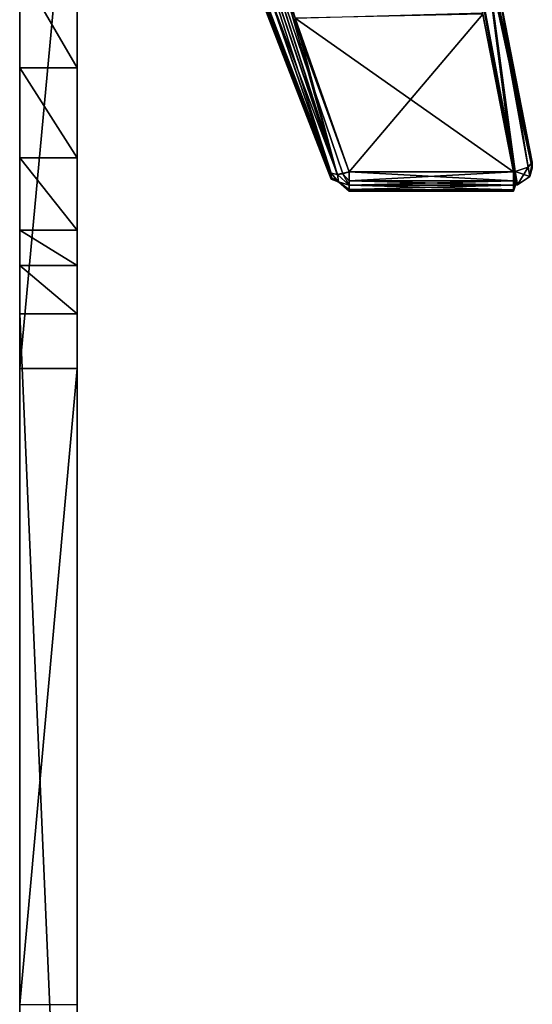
# Model space of a CAD drawing. Header units: inches. Extents: x -5.2 to 5.1, y -2.7 to 6.1.
# Tile 46 of 74: x 4 to 5.1, y -0.7 to 1.3. Entities that reach past the tile are written whole.
import ezdxf

# ---------------------------------------------------------------- set-up
doc = ezdxf.new("R2010")
doc.units = ezdxf.units.IN
doc.header["$LTSCALE"] = 52.148148
doc.header["$MEASUREMENT"] = 0
for name, color, linetype in [('297', 7, 'CONTINUOUS'), ('298', 7, 'CONTINUOUS'), ('299', 7, 'CONTINUOUS'), ('302', 7, 'CONTINUOUS'), ('309', 7, 'CONTINUOUS'), ('310', 7, 'CONTINUOUS'), ('311', 7, 'CONTINUOUS'), ('731', 7, 'CONTINUOUS'), ('734', 7, 'CONTINUOUS'), ('735', 7, 'CONTINUOUS'), ('736', 7, 'CONTINUOUS'), ('737', 7, 'CONTINUOUS'), ('738', 7, 'CONTINUOUS'), ('741', 7, 'CONTINUOUS'), ('742', 7, 'CONTINUOUS'), ('743', 7, 'CONTINUOUS'), ('744', 7, 'CONTINUOUS'), ('750', 7, 'CONTINUOUS'), ('751', 7, 'CONTINUOUS'), ('752', 7, 'CONTINUOUS'), ('753', 7, 'CONTINUOUS'), ('754', 7, 'CONTINUOUS'), ('775', 7, 'CONTINUOUS'), ('776', 7, 'CONTINUOUS'), ('789', 7, 'CONTINUOUS')]:
    doc.layers.add(name, color=color, linetype=linetype)

msp = doc.modelspace()

# ---------------------------------------------------------------- linework, layer by layer
at = {"layer": '297', "linetype": 'Continuous'}
for points in [[(4.154997, 0.580923, 7.165964), (4.154997, 1.198267, 5.840835), (4.154997, 1.848029, 7.48819), (4.154997, 0.580923, 7.165964)], [(4.154997, 1.848029, 7.48819), (4.154997, 1.198267, 5.840835), (4.154997, 1.400958, 5.932615), (4.154997, 1.848029, 7.48819)], [(4.154997, 1.01338, 5.811095), (4.154997, 1.198267, 5.840835), (4.154997, 0.580923, 7.165964), (4.154997, 1.01338, 5.811095)], [(4.154997, 0.864938, 5.92527), (4.154997, 1.01338, 5.811095), (4.154997, 0.580923, 7.165964), (4.154997, 0.864938, 5.92527)], [(4.154997, 0.792693, 5.999274), (4.154997, 0.864938, 5.92527), (4.154997, 0.580923, 7.165964), (4.154997, 0.792693, 5.999274)], [(4.154997, 0.692904, 6.026443), (4.154997, 0.792693, 5.999274), (4.154997, 0.580923, 7.165964), (4.154997, 0.692904, 6.026443)], [(4.154997, -2.02832, 6.026443), (4.154997, 0.692904, 6.026443), (4.154997, -0.725358, 7.122927), (4.154997, -2.02832, 6.026443)], [(4.154997, -0.725358, 7.122927), (4.154997, 0.692904, 6.026443), (4.154997, 0.580923, 7.165964), (4.154997, -0.725358, 7.122927)]]:
    msp.add_3dface(points, dxfattribs=at)
at = {"layer": '298', "linetype": 'Continuous'}
for points in [[(4.154997, 1.198267, 5.840835), (4.154997, 1.01338, 5.811095), (4.036887, 1.198267, 5.840835), (4.154997, 1.198267, 5.840835)], [(4.036887, 1.198267, 5.840835), (4.154997, 1.01338, 5.811095), (4.036887, 1.013371, 5.811098), (4.036887, 1.198267, 5.840835)], [(4.154997, 1.01338, 5.811095), (4.154997, 0.864938, 5.92527), (4.036887, 1.013371, 5.811098), (4.154997, 1.01338, 5.811095)], [(4.036887, 1.013371, 5.811098), (4.154997, 0.864938, 5.92527), (4.036887, 0.864938, 5.92527), (4.036887, 1.013371, 5.811098)]]:
    msp.add_3dface(points, dxfattribs=at)
at = {"layer": '299', "linetype": 'Continuous'}
for points in [[(4.154997, 1.400958, 5.932615), (4.154997, 1.198267, 5.840835), (4.036887, 1.400958, 5.932615), (4.154997, 1.400958, 5.932615)], [(4.154997, 1.198267, 5.840835), (4.036887, 1.198267, 5.840835), (4.036887, 1.400958, 5.932615), (4.154997, 1.198267, 5.840835)]]:
    msp.add_3dface(points, dxfattribs=at)
at = {"layer": '302', "linetype": 'Continuous'}
for points in [[(4.154997, 0.580923, 7.165964), (4.154997, 1.848029, 7.48819), (4.036887, 0.580923, 7.165964), (4.154997, 0.580923, 7.165964)], [(4.154997, 1.848029, 7.48819), (4.036887, 1.848029, 7.48819), (4.036887, 0.580923, 7.165964), (4.154997, 1.848029, 7.48819)], [(4.154997, -0.725358, 7.122927), (4.154997, 0.580923, 7.165964), (4.036887, -0.725358, 7.122927), (4.154997, -0.725358, 7.122927)], [(4.036887, -0.725358, 7.122927), (4.154997, 0.580923, 7.165964), (4.036887, 0.580923, 7.165964), (4.036887, -0.725358, 7.122927)]]:
    msp.add_3dface(points, dxfattribs=at)
at = {"layer": '309', "linetype": 'Continuous'}
for points in [[(4.154997, 0.692904, 6.026443), (4.154997, -2.02832, 6.026443), (4.036887, 0.692904, 6.026443), (4.154997, 0.692904, 6.026443)], [(4.154997, -2.02832, 6.026443), (4.036887, -2.02832, 6.026443), (4.036887, 0.692904, 6.026443), (4.154997, -2.02832, 6.026443)]]:
    msp.add_3dface(points, dxfattribs=at)
at = {"layer": '310', "linetype": 'Continuous'}
for points in [[(4.154997, 0.864938, 5.92527), (4.154997, 0.792693, 5.999274), (4.036887, 0.864938, 5.92527), (4.154997, 0.864938, 5.92527)], [(4.036887, 0.864938, 5.92527), (4.154997, 0.792693, 5.999274), (4.036887, 0.792693, 5.999274), (4.036887, 0.864938, 5.92527)], [(4.154997, 0.792693, 5.999274), (4.154997, 0.692904, 6.026443), (4.036887, 0.792693, 5.999274), (4.154997, 0.792693, 5.999274)], [(4.154997, 0.692904, 6.026443), (4.036887, 0.692904, 6.026443), (4.036887, 0.792693, 5.999274), (4.154997, 0.692904, 6.026443)]]:
    msp.add_3dface(points, dxfattribs=at)
at = {"layer": '311', "linetype": 'Continuous'}
for points in [[(4.036887, 1.198267, 5.840835), (4.036887, 1.013371, 5.811098), (4.036887, 1.848029, 7.48819), (4.036887, 1.198267, 5.840835)], [(4.036887, 1.400958, 5.932615), (4.036887, 1.198267, 5.840835), (4.036887, 1.848029, 7.48819), (4.036887, 1.400958, 5.932615)], [(4.036887, 1.013371, 5.811098), (4.036887, 0.864938, 5.92527), (4.036887, 1.848029, 7.48819), (4.036887, 1.013371, 5.811098)], [(4.036887, 1.848029, 7.48819), (4.036887, 0.864938, 5.92527), (4.036887, 0.792693, 5.999274), (4.036887, 1.848029, 7.48819)], [(4.036887, 0.580923, 7.165964), (4.036887, 1.848029, 7.48819), (4.036887, 0.692904, 6.026443), (4.036887, 0.580923, 7.165964)], [(4.036887, 0.692904, 6.026443), (4.036887, 1.848029, 7.48819), (4.036887, 0.792693, 5.999274), (4.036887, 0.692904, 6.026443)], [(4.036887, -2.02832, 6.026443), (4.036887, 0.580923, 7.165964), (4.036887, 0.692904, 6.026443), (4.036887, -2.02832, 6.026443)], [(4.036887, -0.725358, 7.122927), (4.036887, 0.580923, 7.165964), (4.036887, -2.02832, 6.026443), (4.036887, -0.725358, 7.122927)]]:
    msp.add_3dface(points, dxfattribs=at)
at = {"layer": '731', "linetype": 'Continuous'}
for points in [[(5.089542, 1.004723, -0.165415), (5.022958, 1.345809, -0.271552), (4.945171, 1.681631, -0.14389), (5.089542, 1.004723, -0.165415)], [(4.945171, 1.658915, -0.000003), (5.089542, 1.004723, -0.165415), (4.945171, 1.681631, -0.14389), (4.945171, 1.658915, -0.000003)], [(5.089542, 0.995625, -0.082931), (5.089542, 1.004723, -0.165415), (4.945171, 1.658915, -0.000003), (5.089542, 0.995625, -0.082931)], [(5.089542, 0.992587, -0.000003), (5.089542, 0.995625, -0.082931), (4.945171, 1.658915, -0.000003), (5.089542, 0.992587, -0.000003)]]:
    msp.add_3dface(points, dxfattribs=at)
at = {"layer": '734', "linetype": 'Continuous'}
for points in [[(4.945171, 1.658938, 0.004674), (4.945171, 1.683094, 0.148326), (5.089542, 0.995625, 0.082925), (4.945171, 1.658938, 0.004674)], [(5.089542, 0.995625, 0.082925), (4.945171, 1.683094, 0.148326), (5.089542, 1.004723, 0.165409), (5.089542, 0.995625, 0.082925)], [(5.089542, 1.004723, 0.165409), (4.945171, 1.683094, 0.148326), (5.022961, 1.345792, 0.271542), (5.089542, 1.004723, 0.165409)], [(5.089542, 0.992587, -0.000003), (4.945171, 1.658915, -0.000003), (4.945171, 1.658938, 0.004674), (5.089542, 0.992587, -0.000003)], [(5.089542, 0.992587, -0.000003), (4.945171, 1.658938, 0.004674), (5.089542, 0.995625, 0.082925), (5.089542, 0.992587, -0.000003)]]:
    msp.add_3dface(points, dxfattribs=at)
at = {"layer": '735', "linetype": 'Continuous'}
for points in [[(5.089542, 1.004723, -0.165415), (5.084163, 0.975385, 0.169738), (5.084159, 0.975378, -0.169744), (5.089542, 1.004723, -0.165415)], [(5.089542, 1.004723, -0.165415), (5.089542, 0.995625, -0.082931), (5.084163, 0.975385, 0.169738), (5.089542, 1.004723, -0.165415)], [(5.089542, 0.995625, 0.082925), (5.089542, 1.004723, 0.165409), (5.084163, 0.975385, 0.169738), (5.089542, 0.995625, 0.082925)], [(5.089542, 0.995625, -0.082931), (5.089542, 0.992587, -0.000003), (5.084163, 0.975385, 0.169738), (5.089542, 0.995625, -0.082931)], [(5.089542, 0.992587, -0.000003), (5.089542, 0.995625, 0.082925), (5.084163, 0.975385, 0.169738), (5.089542, 0.992587, -0.000003)], [(5.084163, 0.975385, 0.169738), (5.059402, 0.95841, 0.172242), (5.084159, 0.975378, -0.169744), (5.084163, 0.975385, 0.169738)], [(5.084159, 0.975378, -0.169744), (5.059402, 0.95841, 0.172242), (5.059402, 0.95841, -0.172247), (5.084159, 0.975378, -0.169744)], [(5.051065, 0.957527, -0.172378), (5.055257, 0.957748, -0.172345), (5.051065, 0.948046, -0.086422), (5.051065, 0.957527, -0.172378)], [(5.051065, 0.948046, -0.086422), (5.055257, 0.957748, -0.172345), (5.051065, 0.944881, -0.000003), (5.051065, 0.948046, -0.086422)], [(5.051065, 0.944881, -0.000003), (5.055257, 0.957748, -0.172345), (5.051065, 0.948046, 0.086416), (5.051065, 0.944881, -0.000003)], [(5.051065, 0.948046, 0.086416), (5.055257, 0.957748, -0.172345), (5.051065, 0.957527, 0.172372), (5.051065, 0.948046, 0.086416)], [(5.051065, 0.957527, 0.172372), (5.055257, 0.957748, -0.172345), (5.055257, 0.957748, 0.172339), (5.051065, 0.957527, 0.172372)], [(5.059402, 0.95841, -0.172247), (5.059402, 0.95841, 0.172242), (5.055257, 0.957748, 0.172339), (5.059402, 0.95841, -0.172247)], [(5.055257, 0.957748, -0.172345), (5.059402, 0.95841, -0.172247), (5.055257, 0.957748, 0.172339), (5.055257, 0.957748, -0.172345)]]:
    msp.add_3dface(points, dxfattribs=at)
at = {"layer": '736', "linetype": 'Continuous'}
for points in [[(5.054638, 0.985351, 0.204222), (5.084163, 0.975385, 0.169738), (5.08079, 0.994436, 0.192361), (5.054638, 0.985351, 0.204222)], [(5.084163, 0.975385, 0.169738), (5.089542, 1.004723, 0.165409), (5.08079, 0.994436, 0.192361), (5.084163, 0.975385, 0.169738)], [(5.051065, 0.984637, 0.204174), (5.059402, 0.95841, 0.172242), (5.054638, 0.985351, 0.204222), (5.051065, 0.984637, 0.204174)], [(5.055257, 0.957748, 0.172339), (5.059402, 0.95841, 0.172242), (5.051065, 0.984637, 0.204174), (5.055257, 0.957748, 0.172339)], [(5.051065, 0.966514, 0.192167), (5.055257, 0.957748, 0.172339), (5.051065, 0.984637, 0.204174), (5.051065, 0.966514, 0.192167)], [(5.059402, 0.95841, 0.172242), (5.084163, 0.975385, 0.169738), (5.054638, 0.985351, 0.204222), (5.059402, 0.95841, 0.172242)], [(5.051065, 0.957527, 0.172372), (5.055257, 0.957748, 0.172339), (5.051065, 0.966514, 0.192167), (5.051065, 0.957527, 0.172372)]]:
    msp.add_3dface(points, dxfattribs=at)
at = {"layer": '737', "linetype": 'Continuous'}
for points in [[(4.713446, 0.966516, 0.192169), (5.051065, 0.984637, 0.204174), (4.713445, 0.984637, 0.204174), (4.713446, 0.966516, 0.192169)], [(5.051065, 0.966514, 0.192167), (5.051065, 0.984637, 0.204174), (4.713446, 0.966516, 0.192169), (5.051065, 0.966514, 0.192167)], [(4.713446, 0.957527, 0.172372), (5.051065, 0.966514, 0.192167), (4.713446, 0.966516, 0.192169), (4.713446, 0.957527, 0.172372)], [(5.051065, 0.957527, 0.172372), (5.051065, 0.966514, 0.192167), (4.713446, 0.957527, 0.172372), (5.051065, 0.957527, 0.172372)]]:
    msp.add_3dface(points, dxfattribs=at)
at = {"layer": '738', "linetype": 'Continuous'}
for points in [[(5.051065, 0.957527, -0.172378), (5.051065, 0.948046, -0.086422), (4.713446, 0.957527, -0.172378), (5.051065, 0.957527, -0.172378)], [(4.713446, 0.957527, -0.172378), (5.051065, 0.948046, -0.086422), (4.713446, 0.948046, -0.086422), (4.713446, 0.957527, -0.172378)], [(5.051065, 0.948046, 0.086416), (5.051065, 0.957527, 0.172372), (4.713446, 0.948483, 0.092172), (5.051065, 0.948046, 0.086416)], [(5.051065, 0.957527, 0.172372), (4.713446, 0.957527, 0.172372), (4.713446, 0.948483, 0.092172), (5.051065, 0.957527, 0.172372)], [(4.713446, 0.944937, 0.011542), (5.051065, 0.948046, 0.086416), (4.713446, 0.948483, 0.092172), (4.713446, 0.944937, 0.011542)], [(5.051065, 0.948046, -0.086422), (5.051065, 0.944881, -0.000003), (4.713446, 0.948046, -0.086422), (5.051065, 0.948046, -0.086422)], [(5.051065, 0.944881, -0.000003), (5.051065, 0.948046, 0.086416), (4.713446, 0.944881, -0.000003), (5.051065, 0.944881, -0.000003)], [(4.713446, 0.948046, -0.086422), (5.051065, 0.944881, -0.000003), (4.713446, 0.944881, -0.000003), (4.713446, 0.948046, -0.086422)], [(4.713446, 0.944881, -0.000003), (5.051065, 0.948046, 0.086416), (4.713446, 0.944895, 0.00577), (4.713446, 0.944881, -0.000003)], [(4.713446, 0.944895, 0.00577), (5.051065, 0.948046, 0.086416), (4.713446, 0.944937, 0.011542), (4.713446, 0.944895, 0.00577)]]:
    msp.add_3dface(points, dxfattribs=at)
at = {"layer": '741', "linetype": 'Continuous'}
for points in [[(4.713445, 0.984636, -0.20418), (5.051065, 0.984636, -0.20418), (5.051065, 0.966514, -0.192172), (4.713445, 0.984636, -0.20418)], [(4.713446, 0.966514, -0.192172), (4.713445, 0.984636, -0.20418), (5.051065, 0.966514, -0.192172), (4.713446, 0.966514, -0.192172)], [(5.051065, 0.957527, -0.172378), (4.713446, 0.957527, -0.172378), (4.713446, 0.966514, -0.192172), (5.051065, 0.957527, -0.172378)], [(5.051065, 0.957527, -0.172378), (4.713446, 0.966514, -0.192172), (5.051065, 0.966514, -0.192172), (5.051065, 0.957527, -0.172378)]]:
    msp.add_3dface(points, dxfattribs=at)
at = {"layer": '742', "linetype": 'Continuous'}
for points in [[(4.987173, 1.311262, -0.307164), (5.051065, 0.984636, -0.20418), (4.602467, 1.300734, -0.303845), (4.987173, 1.311262, -0.307164)], [(5.051065, 0.984636, -0.20418), (4.713445, 0.984636, -0.20418), (4.602467, 1.300734, -0.303845), (5.051065, 0.984636, -0.20418)]]:
    msp.add_3dface(points, dxfattribs=at)
at = {"layer": '743', "linetype": 'Continuous'}
for points in [[(4.970055, 1.608986, -0.385652), (4.978134, 1.619418, -0.3561), (5.080794, 0.994439, -0.192361), (4.970055, 1.608986, -0.385652)], [(4.978134, 1.619418, -0.3561), (5.022958, 1.345809, -0.271552), (5.080794, 0.994439, -0.192361), (4.978134, 1.619418, -0.3561)], [(4.970055, 1.608986, -0.385652), (5.051065, 0.984636, -0.20418), (4.987173, 1.311262, -0.307164), (4.970055, 1.608986, -0.385652)], [(5.054638, 0.985351, -0.204228), (4.970055, 1.608986, -0.385652), (5.080794, 0.994439, -0.192361), (5.054638, 0.985351, -0.204228)], [(5.051065, 0.984636, -0.20418), (4.970055, 1.608986, -0.385652), (5.054638, 0.985351, -0.204228), (5.051065, 0.984636, -0.20418)], [(5.022958, 1.345809, -0.271552), (5.089542, 1.004723, -0.165415), (5.080794, 0.994439, -0.192361), (5.022958, 1.345809, -0.271552)]]:
    msp.add_3dface(points, dxfattribs=at)
at = {"layer": '744', "linetype": 'Continuous'}
for points in [[(5.059402, 0.95841, -0.172247), (5.054638, 0.985351, -0.204228), (5.080794, 0.994439, -0.192361), (5.059402, 0.95841, -0.172247)], [(5.084159, 0.975378, -0.169744), (5.059402, 0.95841, -0.172247), (5.080794, 0.994439, -0.192361), (5.084159, 0.975378, -0.169744)], [(5.089542, 1.004723, -0.165415), (5.084159, 0.975378, -0.169744), (5.080794, 0.994439, -0.192361), (5.089542, 1.004723, -0.165415)], [(5.055257, 0.957748, -0.172345), (5.051065, 0.984636, -0.20418), (5.054638, 0.985351, -0.204228), (5.055257, 0.957748, -0.172345)], [(5.051065, 0.984636, -0.20418), (5.055257, 0.957748, -0.172345), (5.051065, 0.966514, -0.192172), (5.051065, 0.984636, -0.20418)], [(5.059402, 0.95841, -0.172247), (5.055257, 0.957748, -0.172345), (5.054638, 0.985351, -0.204228), (5.059402, 0.95841, -0.172247)], [(5.055257, 0.957748, -0.172345), (5.051065, 0.957527, -0.172378), (5.051065, 0.966514, -0.192172), (5.055257, 0.957748, -0.172345)]]:
    msp.add_3dface(points, dxfattribs=at)
at = {"layer": '750', "linetype": 'Continuous'}
for points in [[(4.676742, 0.982385, -0.16871), (4.676742, 0.973106, -0.084583), (4.435463, 1.61775, -0.164585), (4.676742, 0.982385, -0.16871)], [(4.550737, 1.345362, -0.285729), (4.676742, 0.982385, -0.16871), (4.435463, 1.61775, -0.164585), (4.550737, 1.345362, -0.285729)], [(4.676742, 0.973106, -0.084583), (4.676742, 0.970008, -0.000003), (4.435463, 1.61775, -0.164585), (4.676742, 0.973106, -0.084583)], [(4.435463, 1.61775, -0.164585), (4.676742, 0.970008, -0.000003), (4.435463, 1.591766, -0.000003), (4.435463, 1.61775, -0.164585)]]:
    msp.add_3dface(points, dxfattribs=at)
at = {"layer": '751', "linetype": 'Continuous'}
for points in [[(4.69123, 0.96432, 0.171373), (4.676742, 0.982385, 0.168705), (4.691205, 0.964337, -0.171373), (4.69123, 0.96432, 0.171373)], [(4.691205, 0.964337, -0.171373), (4.676742, 0.982385, 0.168705), (4.676742, 0.973533, 0.090211), (4.691205, 0.964337, -0.171373)], [(4.676742, 0.982385, -0.16871), (4.691205, 0.964337, -0.171373), (4.676742, 0.973106, -0.084583), (4.676742, 0.982385, -0.16871)], [(4.676742, 0.970063, 0.011296), (4.691205, 0.964337, -0.171373), (4.676742, 0.973533, 0.090211), (4.676742, 0.970063, 0.011296)], [(4.676742, 0.973106, -0.084583), (4.691205, 0.964337, -0.171373), (4.676742, 0.970008, -0.000003), (4.676742, 0.973106, -0.084583)], [(4.676742, 0.970021, 0.005647), (4.691205, 0.964337, -0.171373), (4.676742, 0.970063, 0.011296), (4.676742, 0.970021, 0.005647)], [(4.676742, 0.970008, -0.000003), (4.691205, 0.964337, -0.171373), (4.676742, 0.970021, 0.005647), (4.676742, 0.970008, -0.000003)], [(4.713446, 0.957527, -0.172378), (4.69123, 0.96432, 0.171373), (4.691205, 0.964337, -0.171373), (4.713446, 0.957527, -0.172378)], [(4.713446, 0.948483, 0.092172), (4.713446, 0.957527, 0.172372), (4.69123, 0.96432, 0.171373), (4.713446, 0.948483, 0.092172)], [(4.713446, 0.957527, -0.172378), (4.713446, 0.948046, -0.086422), (4.69123, 0.96432, 0.171373), (4.713446, 0.957527, -0.172378)], [(4.713446, 0.948046, -0.086422), (4.713446, 0.944881, -0.000003), (4.69123, 0.96432, 0.171373), (4.713446, 0.948046, -0.086422)], [(4.713446, 0.944881, -0.000003), (4.713446, 0.944895, 0.00577), (4.69123, 0.96432, 0.171373), (4.713446, 0.944881, -0.000003)], [(4.713446, 0.944895, 0.00577), (4.713446, 0.944937, 0.011542), (4.69123, 0.96432, 0.171373), (4.713446, 0.944895, 0.00577)], [(4.713446, 0.944937, 0.011542), (4.713446, 0.948483, 0.092172), (4.69123, 0.96432, 0.171373), (4.713446, 0.944937, 0.011542)]]:
    msp.add_3dface(points, dxfattribs=at)
at = {"layer": '752', "linetype": 'Continuous'}
for points in [[(4.689385, 0.979427, 0.192711), (4.676742, 0.982385, 0.168705), (4.69123, 0.96432, 0.171373), (4.689385, 0.979427, 0.192711)], [(4.713446, 0.957527, 0.172372), (4.700625, 0.981026, 0.200493), (4.689385, 0.979427, 0.192711), (4.713446, 0.957527, 0.172372)], [(4.713446, 0.957527, 0.172372), (4.689385, 0.979427, 0.192711), (4.69123, 0.96432, 0.171373), (4.713446, 0.957527, 0.172372)], [(4.713446, 0.966516, 0.192169), (4.713445, 0.984637, 0.204174), (4.700625, 0.981026, 0.200493), (4.713446, 0.966516, 0.192169)], [(4.713446, 0.957527, 0.172372), (4.713446, 0.966516, 0.192169), (4.700625, 0.981026, 0.200493), (4.713446, 0.957527, 0.172372)]]:
    msp.add_3dface(points, dxfattribs=at)
at = {"layer": '753', "linetype": 'Continuous'}
for points in [[(4.477205, 1.600946, 0.36908), (4.55034, 1.3466, 0.286131), (4.689385, 0.979427, 0.192711), (4.477205, 1.600946, 0.36908)], [(4.490801, 1.59796, 0.389204), (4.477205, 1.600946, 0.36908), (4.689385, 0.979427, 0.192711), (4.490801, 1.59796, 0.389204)], [(4.713445, 0.984637, 0.204174), (4.602468, 1.300732, 0.303839), (4.490801, 1.59796, 0.389204), (4.713445, 0.984637, 0.204174)], [(4.713445, 0.984637, 0.204174), (4.490801, 1.59796, 0.389204), (4.700625, 0.981026, 0.200493), (4.713445, 0.984637, 0.204174)], [(4.700625, 0.981026, 0.200493), (4.490801, 1.59796, 0.389204), (4.689385, 0.979427, 0.192711), (4.700625, 0.981026, 0.200493)], [(4.55034, 1.3466, 0.286131), (4.676742, 0.982385, 0.168705), (4.689385, 0.979427, 0.192711), (4.55034, 1.3466, 0.286131)]]:
    msp.add_3dface(points, dxfattribs=at)
at = {"layer": '754', "linetype": 'Continuous'}
for points in [[(4.676742, 0.982385, 0.168705), (4.55034, 1.3466, 0.286131), (4.435463, 1.619395, 0.169575), (4.676742, 0.982385, 0.168705)], [(4.435463, 1.591792, 0.005258), (4.676742, 0.982385, 0.168705), (4.435463, 1.619395, 0.169575), (4.435463, 1.591792, 0.005258)], [(4.676742, 0.973533, 0.090211), (4.676742, 0.982385, 0.168705), (4.435463, 1.591792, 0.005258), (4.676742, 0.973533, 0.090211)], [(4.676742, 0.970063, 0.011296), (4.676742, 0.973533, 0.090211), (4.435463, 1.591792, 0.005258), (4.676742, 0.970063, 0.011296)], [(4.435463, 1.591766, -0.000003), (4.676742, 0.970063, 0.011296), (4.435463, 1.591792, 0.005258), (4.435463, 1.591766, -0.000003)], [(4.676742, 0.970008, -0.000003), (4.676742, 0.970021, 0.005647), (4.435463, 1.591766, -0.000003), (4.676742, 0.970008, -0.000003)], [(4.676742, 0.970021, 0.005647), (4.676742, 0.970063, 0.011296), (4.435463, 1.591766, -0.000003), (4.676742, 0.970021, 0.005647)]]:
    msp.add_3dface(points, dxfattribs=at)
at = {"layer": '775', "linetype": 'Continuous'}
for points in [[(5.054638, 0.985351, 0.204222), (4.970048, 1.608983, 0.385654), (4.939657, 1.600759, 0.398437), (5.054638, 0.985351, 0.204222)], [(5.051065, 0.984637, 0.204174), (4.939657, 1.600759, 0.398437), (4.987689, 1.308433, 0.306267), (5.051065, 0.984637, 0.204174)], [(5.051065, 0.984637, 0.204174), (5.054638, 0.985351, 0.204222), (4.939657, 1.600759, 0.398437), (5.051065, 0.984637, 0.204174)], [(5.089542, 1.004723, 0.165409), (5.022961, 1.345792, 0.271542), (4.970048, 1.608983, 0.385654), (5.089542, 1.004723, 0.165409)], [(5.08079, 0.994436, 0.192361), (5.089542, 1.004723, 0.165409), (4.970048, 1.608983, 0.385654), (5.08079, 0.994436, 0.192361)], [(5.054638, 0.985351, 0.204222), (5.08079, 0.994436, 0.192361), (4.970048, 1.608983, 0.385654), (5.054638, 0.985351, 0.204222)]]:
    msp.add_3dface(points, dxfattribs=at)
at = {"layer": '776', "linetype": 'Continuous'}
for points in [[(4.713445, 0.984637, 0.204174), (4.987689, 1.308433, 0.306267), (4.602468, 1.300732, 0.303839), (4.713445, 0.984637, 0.204174)], [(4.713445, 0.984637, 0.204174), (5.051065, 0.984637, 0.204174), (4.987689, 1.308433, 0.306267), (4.713445, 0.984637, 0.204174)]]:
    msp.add_3dface(points, dxfattribs=at)
at = {"layer": '789', "linetype": 'Continuous'}
for points in [[(4.676742, 0.982385, -0.16871), (4.550737, 1.345362, -0.285729), (4.477205, 1.600946, -0.369085), (4.676742, 0.982385, -0.16871)], [(4.676742, 0.982385, -0.16871), (4.477205, 1.600946, -0.369085), (4.689048, 0.979421, -0.192398), (4.676742, 0.982385, -0.16871)], [(4.689048, 0.979421, -0.192398), (4.477205, 1.600946, -0.369085), (4.491022, 1.597959, -0.389388), (4.689048, 0.979421, -0.192398)], [(4.513908, 1.600759, -0.398442), (4.689048, 0.979421, -0.192398), (4.491022, 1.597959, -0.389388), (4.513908, 1.600759, -0.398442)], [(4.513908, 1.600759, -0.398442), (4.602467, 1.300734, -0.303845), (4.689048, 0.979421, -0.192398), (4.513908, 1.600759, -0.398442)], [(4.602467, 1.300734, -0.303845), (4.713445, 0.984636, -0.20418), (4.689048, 0.979421, -0.192398), (4.602467, 1.300734, -0.303845)]]:
    msp.add_3dface(points, dxfattribs=at)

doc.saveas('drawing.dxf')
